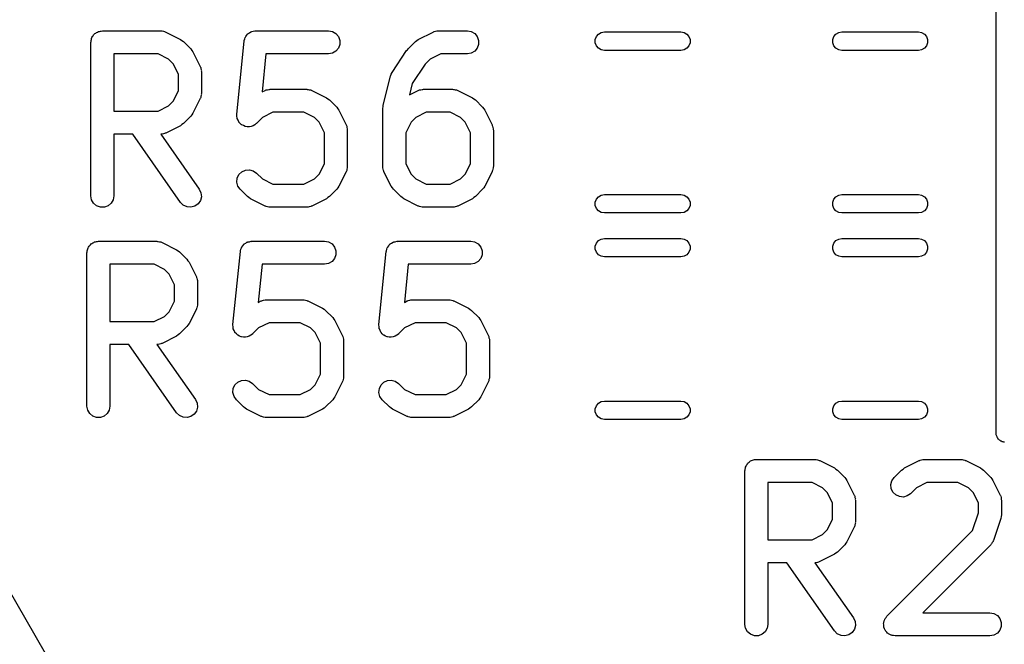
# Model space of a CAD drawing. Extents: x 83.4 to 168.1, y -157.3 to -85.4.
# Tile 51 of 60: x 134.6 to 141, y -98.4 to -94.4. Entities that reach past the tile are written whole.
import ezdxf

# ---------------------------------------------------------------- set-up
doc = ezdxf.new("R2010")
doc.units = 0
doc.header["$MEASUREMENT"] = 0
doc.layers.add('BLACK', color=7, linetype='CONTINUOUS')

msp = doc.modelspace()

# ---------------------------------------------------------------- linework, layer by layer
at = {"layer": 'Black'}
for p, q in [((127.181, -85.4222), (134.731, -98.4991)), ((140.935, -97.0641), (140.935, -94.2895)), ((135.03, -94.5038), (135.032, -94.4977)), ((135.032, -94.4977), (135.033, -94.4912)), ((135.033, -94.4912), (135.036, -94.4855)), ((135.036, -94.4855), (135.039, -94.4794)), ((135.039, -94.4794), (135.043, -94.4743)), ((135.043, -94.4743), (135.046, -94.4687)), ((135.046, -94.4687), (135.051, -94.4644)), ((135.051, -94.4644), (135.055, -94.4594)), ((135.055, -94.4594), (135.061, -94.4561)), ((135.061, -94.4561), (135.066, -94.4519)), ((135.066, -94.4519), (135.072, -94.4497)), ((135.072, -94.4497), (135.078, -94.4464)), ((135.078, -94.4464), (135.084, -94.4452)), ((135.084, -94.4452), (135.091, -94.443)), ((135.091, -94.443), (135.097, -94.443)), ((135.097, -94.443), (135.104, -94.4419)), ((135.104, -94.4419), (135.485, -94.4419)), ((135.485, -94.4419), (135.489, -94.4426)), ((135.489, -94.4426), (135.493, -94.4424)), ((135.493, -94.4424), (135.502, -94.4449)), ((135.502, -94.4449), (135.51, -94.4464)), ((135.51, -94.4464), (135.514, -94.4486)), ((135.514, -94.4486), (135.518, -94.4498)), ((135.518, -94.4498), (135.613, -94.4974)), ((135.613, -94.4974), (135.623, -94.5046)), ((136.03, -94.5038), (136.033, -94.4942)), ((136.033, -94.4942), (136.036, -94.4843)), ((136.036, -94.4843), (136.038, -94.482)), ((136.038, -94.482), (136.039, -94.4794)), ((136.039, -94.4794), (136.045, -94.4715)), ((136.045, -94.4715), (136.051, -94.4632)), ((136.051, -94.4632), (136.054, -94.4616)), ((136.054, -94.4616), (136.055, -94.4594)), ((136.055, -94.4594), (136.064, -94.4543)), ((136.064, -94.4543), (136.073, -94.4485)), ((136.073, -94.4485), (136.075, -94.4478)), ((136.075, -94.4478), (136.078, -94.4464)), ((136.078, -94.4464), (136.088, -94.4446)), ((136.088, -94.4446), (136.098, -94.4421)), ((136.098, -94.4421), (136.101, -94.4424)), ((136.101, -94.4424), (136.104, -94.4419)), ((136.104, -94.4419), (136.58, -94.4419)), ((136.58, -94.4419), (136.605, -94.4464)), ((136.605, -94.4464), (136.628, -94.4594)), ((136.628, -94.4594), (136.645, -94.4794)), ((136.645, -94.4794), (136.654, -94.5038)), ((137.156, -94.5046), (137.165, -94.4974)), ((137.165, -94.4974), (137.261, -94.4498)), ((137.261, -94.4498), (137.265, -94.4485)), ((137.265, -94.4485), (137.268, -94.4464)), ((137.268, -94.4464), (137.277, -94.4449)), ((137.277, -94.4449), (137.286, -94.4424)), ((137.286, -94.4424), (137.29, -94.4426)), ((137.29, -94.4426), (137.294, -94.4419)), ((137.294, -94.4419), (137.485, -94.4419)), ((137.485, -94.4419), (137.51, -94.4464)), ((137.51, -94.4464), (137.533, -94.4594)), ((137.533, -94.4594), (137.55, -94.4794)), ((137.55, -94.4794), (137.558, -94.5038)), ((138.32, -94.4987), (138.327, -94.4791)), ((138.32, -94.5195), (138.32, -94.4987)), ((138.327, -94.4791), (138.341, -94.4631)), ((138.341, -94.4631), (138.359, -94.4527)), ((138.359, -94.4527), (138.379, -94.4491)), ((138.379, -94.4491), (138.879, -94.4491)), ((138.879, -94.4491), (138.9, -94.4527)), ((138.9, -94.4527), (138.918, -94.4631)), ((138.918, -94.4631), (138.931, -94.4791)), ((138.931, -94.4791), (138.938, -94.4987)), ((138.938, -94.4987), (138.938, -94.5195)), ((139.87, -94.4987), (139.877, -94.4791)), ((139.87, -94.5195), (139.87, -94.4987)), ((139.877, -94.4791), (139.89, -94.4631)), ((139.89, -94.4631), (139.908, -94.4527)), ((139.908, -94.4527), (139.929, -94.4491)), ((139.929, -94.4491), (140.429, -94.4491)), ((140.429, -94.4491), (140.449, -94.4527)), ((140.449, -94.4527), (140.467, -94.4631)), ((140.467, -94.4631), (140.481, -94.4791)), ((140.481, -94.4791), (140.488, -94.4987)), ((140.488, -94.4987), (140.488, -94.5195)), ((135.029, -94.5169), (135.03, -94.5104)), ((135.029, -95.5169), (135.029, -94.5169)), ((135.03, -94.5104), (135.03, -94.5038)), ((135.623, -94.5046), (135.633, -94.5115)), ((135.633, -94.5115), (135.68, -94.5591)), ((135.68, -94.5591), (135.687, -94.5689)), ((135.981, -94.9856), (136.029, -94.5094)), ((136.029, -94.5094), (136.03, -94.5067)), ((136.03, -94.5067), (136.03, -94.5038)), ((136.645, -94.5544), (136.628, -94.5743)), ((136.654, -94.5299), (136.645, -94.5544)), ((136.654, -94.5038), (136.654, -94.5299)), ((137.094, -94.5651), (137.098, -94.5591)), ((137.098, -94.5591), (137.146, -94.5115)), ((137.146, -94.5115), (137.156, -94.5046)), ((137.55, -94.5544), (137.533, -94.5743)), ((137.558, -94.5299), (137.55, -94.5544)), ((137.558, -94.5038), (137.558, -94.5299)), ((138.327, -94.5391), (138.32, -94.5195)), ((138.341, -94.555), (138.327, -94.5391)), ((138.359, -94.5655), (138.341, -94.555)), ((138.918, -94.555), (138.9, -94.5655)), ((138.931, -94.5391), (138.918, -94.555)), ((138.938, -94.5195), (138.931, -94.5391)), ((139.877, -94.5391), (139.87, -94.5195)), ((139.89, -94.555), (139.877, -94.5391)), ((139.908, -94.5655), (139.89, -94.555)), ((140.467, -94.555), (140.449, -94.5655)), ((140.481, -94.5391), (140.467, -94.555)), ((140.488, -94.5195), (140.481, -94.5391)), ((135.179, -94.5919), (135.179, -94.9657)), ((135.467, -94.5919), (135.179, -94.5919)), ((135.535, -94.6261), (135.467, -94.5919)), ((135.566, -94.6565), (135.535, -94.6261)), ((135.687, -94.5689), (135.694, -94.5786)), ((135.694, -94.5786), (135.742, -94.6738)), ((136.171, -94.5919), (136.147, -94.8401)), ((136.58, -94.5919), (136.171, -94.5919)), ((136.605, -94.5873), (136.58, -94.5919)), ((136.628, -94.5743), (136.605, -94.5873)), ((136.994, -94.7134), (137.089, -94.5705)), ((137.089, -94.5705), (137.094, -94.5651)), ((137.243, -94.6261), (137.21, -94.6599)), ((137.312, -94.5919), (137.243, -94.6261)), ((137.485, -94.5919), (137.312, -94.5919)), ((137.51, -94.5873), (137.485, -94.5919)), ((137.533, -94.5743), (137.51, -94.5873)), ((138.379, -94.5691), (138.359, -94.5655)), ((138.879, -94.5691), (138.379, -94.5691)), ((138.9, -94.5655), (138.879, -94.5691)), ((139.929, -94.5691), (139.908, -94.5655)), ((140.429, -94.5691), (139.929, -94.5691)), ((140.449, -94.5655), (140.429, -94.5691)), ((135.6, -94.725), (135.566, -94.6565)), ((135.742, -94.6738), (135.743, -94.6779)), ((135.743, -94.6779), (135.746, -94.6817)), ((135.746, -94.6817), (135.747, -94.6903)), ((135.747, -94.6903), (135.75, -94.6988)), ((137.21, -94.6599), (137.126, -94.7858)), ((135.6, -94.8325), (135.6, -94.725)), ((135.75, -94.6988), (135.749, -94.7031)), ((135.749, -94.7031), (135.75, -94.7073)), ((135.75, -94.7073), (135.75, -94.8502)), ((136.936, -94.9272), (136.983, -94.7368)), ((136.983, -94.7368), (136.988, -94.7251)), ((136.988, -94.7251), (136.994, -94.7134)), ((137.126, -94.7858), (137.107, -94.8598)), ((135.566, -94.901), (135.6, -94.8325)), ((135.742, -94.8837), (135.694, -94.979)), ((135.743, -94.8796), (135.742, -94.8837)), ((135.746, -94.8758), (135.743, -94.8796)), ((135.747, -94.8672), (135.746, -94.8758)), ((135.75, -94.8588), (135.747, -94.8672)), ((135.75, -94.8502), (135.749, -94.8545)), ((135.749, -94.8545), (135.75, -94.8588)), ((136.147, -94.8401), (136.165, -94.8307)), ((136.165, -94.8307), (136.169, -94.8295)), ((136.169, -94.8295), (136.173, -94.8273)), ((136.173, -94.8273), (136.182, -94.8258)), ((136.182, -94.8258), (136.19, -94.8233)), ((136.19, -94.8233), (136.195, -94.8236)), ((136.195, -94.8236), (136.199, -94.8228)), ((136.199, -94.8228), (136.437, -94.8228)), ((136.437, -94.8228), (136.441, -94.8236)), ((136.441, -94.8236), (136.446, -94.8233)), ((136.446, -94.8233), (136.454, -94.8258)), ((136.454, -94.8258), (136.463, -94.8273)), ((136.463, -94.8273), (136.466, -94.8295)), ((136.466, -94.8295), (136.47, -94.8307)), ((136.47, -94.8307), (136.566, -94.8784)), ((136.566, -94.8784), (136.575, -94.8855)), ((137.107, -94.8598), (137.165, -94.8307)), ((137.165, -94.8307), (137.169, -94.8295)), ((137.169, -94.8295), (137.173, -94.8273)), ((137.173, -94.8273), (137.182, -94.8258)), ((137.182, -94.8258), (137.19, -94.8233)), ((137.19, -94.8233), (137.195, -94.8236)), ((137.195, -94.8236), (137.199, -94.8228)), ((137.199, -94.8228), (137.389, -94.8228)), ((137.389, -94.8228), (137.394, -94.8236)), ((137.394, -94.8236), (137.398, -94.8233)), ((137.398, -94.8233), (137.406, -94.8258)), ((137.406, -94.8258), (137.415, -94.8273)), ((137.415, -94.8273), (137.419, -94.8295)), ((137.419, -94.8295), (137.423, -94.8307)), ((137.423, -94.8307), (137.518, -94.8784)), ((137.518, -94.8784), (137.528, -94.8855)), ((135.467, -94.9657), (135.535, -94.9314)), ((135.535, -94.9314), (135.566, -94.901)), ((136.575, -94.8855), (136.585, -94.8924)), ((136.585, -94.8924), (136.633, -94.94)), ((136.633, -94.94), (136.64, -94.9499)), ((136.933, -94.9454), (136.935, -94.9364)), ((136.933, -95.3264), (136.933, -94.9454)), ((136.935, -94.9364), (136.936, -94.9272)), ((137.528, -94.8855), (137.538, -94.8924)), ((137.538, -94.8924), (137.585, -94.94)), ((137.585, -94.94), (137.592, -94.9499)), ((135.179, -94.9657), (135.467, -94.9657)), ((135.68, -94.9985), (135.633, -95.0461)), ((135.687, -94.9886), (135.68, -94.9985)), ((135.694, -94.979), (135.687, -94.9886)), ((135.981, -94.9861), (135.981, -94.9856)), ((135.981, -94.9865), (135.981, -94.9861)), ((135.982, -94.999), (135.981, -94.9865)), ((135.983, -95.0116), (135.982, -94.999)), ((135.983, -95.012), (135.983, -95.0116)), ((135.984, -95.0125), (135.983, -95.012)), ((135.989, -95.0239), (135.984, -95.0125)), ((136.148, -95.0071), (136.109, -95.0461)), ((136.217, -94.9728), (136.148, -95.0071)), ((136.419, -94.9728), (136.217, -94.9728)), ((136.488, -95.0071), (136.419, -94.9728)), ((136.518, -95.0375), (136.488, -95.0071)), ((136.64, -94.9499), (136.647, -94.9595)), ((136.647, -94.9595), (136.694, -95.0548)), ((137.148, -95.0071), (137.118, -95.0375)), ((137.217, -94.9728), (137.148, -95.0071)), ((137.372, -94.9728), (137.217, -94.9728)), ((137.44, -95.0071), (137.372, -94.9728)), ((137.471, -95.0375), (137.44, -95.0071)), ((137.592, -94.9499), (137.599, -94.9595)), ((137.599, -94.9595), (137.647, -95.0548)), ((135.613, -95.0601), (135.518, -95.1078)), ((135.623, -95.053), (135.613, -95.0601)), ((135.633, -95.0461), (135.623, -95.053)), ((135.994, -95.0353), (135.989, -95.0239)), ((135.994, -95.0356), (135.994, -95.0353)), ((135.995, -95.0361), (135.994, -95.0356)), ((136.003, -95.045), (135.995, -95.0361)), ((136.012, -95.054), (136.003, -95.045)), ((136.013, -95.0542), (136.012, -95.054)), ((136.013, -95.0545), (136.013, -95.0542)), ((136.024, -95.0598), (136.013, -95.0545)), ((136.036, -95.0653), (136.024, -95.0598)), ((136.037, -95.0655), (136.036, -95.0653)), ((136.036, -95.0653), (136.036, -95.0653)), ((136.049, -95.0666), (136.037, -95.0655)), ((136.062, -95.0678), (136.049, -95.0666)), ((136.063, -95.0678), (136.062, -95.0677)), ((136.062, -95.0677), (136.062, -95.0678)), ((136.075, -95.0645), (136.063, -95.0678)), ((136.087, -95.0614), (136.075, -95.0645)), ((136.088, -95.061), (136.087, -95.0611)), ((136.087, -95.0611), (136.087, -95.0614)), ((136.098, -95.0538), (136.088, -95.061)), ((136.108, -95.0467), (136.098, -95.0538)), ((136.109, -95.0464), (136.108, -95.0467)), ((136.109, -95.0461), (136.109, -95.0464)), ((136.552, -95.106), (136.518, -95.0375)), ((136.694, -95.0548), (136.696, -95.0589)), ((136.696, -95.0589), (136.698, -95.0626)), ((136.698, -95.0626), (136.699, -95.0713)), ((136.699, -95.0713), (136.702, -95.0797)), ((137.118, -95.0375), (137.083, -95.106)), ((137.505, -95.106), (137.471, -95.0375)), ((137.647, -95.0548), (137.648, -95.0589)), ((137.648, -95.0589), (137.65, -95.0626)), ((137.65, -95.0626), (137.652, -95.0713)), ((137.652, -95.0713), (137.654, -95.0797)), ((135.303, -95.1157), (135.179, -95.1157)), ((135.179, -95.1157), (135.179, -95.5169)), ((135.614, -95.5599), (135.303, -95.1157)), ((135.489, -95.1149), (135.486, -95.1155)), ((135.486, -95.1155), (135.736, -95.4739)), ((135.493, -95.1152), (135.489, -95.1149)), ((135.502, -95.1127), (135.493, -95.1152)), ((135.51, -95.1112), (135.502, -95.1127)), ((135.514, -95.109), (135.51, -95.1112)), ((135.518, -95.1078), (135.514, -95.109)), ((136.552, -95.3087), (136.552, -95.106)), ((136.702, -95.0797), (136.702, -95.084)), ((136.702, -95.084), (136.702, -95.0883)), ((136.702, -95.0883), (136.702, -95.3264)), ((137.083, -95.106), (137.083, -95.3087)), ((137.505, -95.3087), (137.505, -95.106)), ((137.654, -95.0797), (137.654, -95.084)), ((137.654, -95.084), (137.655, -95.0883)), ((137.655, -95.0883), (137.655, -95.3264)), ((136.518, -95.3772), (136.552, -95.3087)), ((136.702, -95.3264), (136.702, -95.3306)), ((136.702, -95.3306), (136.702, -95.335)), ((136.934, -95.3306), (136.933, -95.3264)), ((136.934, -95.335), (136.934, -95.3306)), ((137.083, -95.3087), (137.118, -95.3772)), ((137.471, -95.3772), (137.505, -95.3087)), ((137.655, -95.3264), (137.654, -95.3306)), ((137.654, -95.3306), (137.654, -95.335)), ((135.984, -95.4022), (135.995, -95.3786)), ((135.995, -95.3786), (136.013, -95.3602)), ((136.013, -95.3602), (136.037, -95.3492)), ((136.037, -95.3492), (136.063, -95.3469)), ((136.063, -95.3469), (136.088, -95.3537)), ((136.088, -95.3537), (136.109, -95.3686)), ((136.109, -95.3686), (136.148, -95.4076)), ((136.488, -95.4076), (136.518, -95.3772)), ((136.694, -95.3599), (136.647, -95.4552)), ((136.696, -95.3558), (136.694, -95.3599)), ((136.698, -95.352), (136.696, -95.3558)), ((136.699, -95.3434), (136.698, -95.352)), ((136.702, -95.335), (136.699, -95.3434)), ((136.936, -95.3434), (136.934, -95.335)), ((136.938, -95.352), (136.936, -95.3434)), ((136.94, -95.3558), (136.938, -95.352)), ((136.941, -95.3599), (136.94, -95.3558)), ((136.989, -95.4552), (136.941, -95.3599)), ((137.118, -95.3772), (137.148, -95.4076)), ((137.44, -95.4076), (137.471, -95.3772)), ((137.647, -95.3599), (137.599, -95.4552)), ((137.648, -95.3558), (137.647, -95.3599)), ((137.65, -95.352), (137.648, -95.3558)), ((137.652, -95.3434), (137.65, -95.352)), ((137.654, -95.335), (137.652, -95.3434)), ((135.981, -95.4282), (135.984, -95.4022)), ((135.988, -95.4533), (135.981, -95.4282)), ((136.003, -95.4747), (135.988, -95.4533)), ((136.148, -95.4076), (136.217, -95.4419)), ((136.217, -95.4419), (136.419, -95.4419)), ((136.419, -95.4419), (136.488, -95.4076)), ((136.647, -95.4552), (136.64, -95.4648)), ((136.996, -95.4648), (136.989, -95.4552)), ((137.148, -95.4076), (137.217, -95.4419)), ((137.217, -95.4419), (137.372, -95.4419)), ((137.372, -95.4419), (137.44, -95.4076)), ((137.599, -95.4552), (137.592, -95.4648)), ((135.033, -95.5425), (135.029, -95.5169)), ((135.179, -95.5169), (135.174, -95.5425)), ((135.736, -95.4739), (135.747, -95.4975)), ((135.75, -95.5234), (135.743, -95.5486)), ((135.747, -95.4975), (135.75, -95.5234)), ((136.051, -95.5223), (136.003, -95.4747)), ((136.06, -95.5292), (136.051, -95.5223)), ((136.585, -95.5223), (136.575, -95.5292)), ((136.633, -95.4747), (136.585, -95.5223)), ((136.64, -95.4648), (136.633, -95.4747)), ((137.003, -95.4747), (136.996, -95.4648)), ((137.051, -95.5223), (137.003, -95.4747)), ((137.06, -95.5292), (137.051, -95.5223)), ((137.538, -95.5223), (137.528, -95.5292)), ((137.585, -95.4747), (137.538, -95.5223)), ((137.592, -95.4648), (137.585, -95.4747)), ((138.327, -95.5391), (138.341, -95.5231)), ((138.341, -95.5231), (138.359, -95.5127)), ((138.359, -95.5127), (138.379, -95.5091)), ((138.379, -95.5091), (138.879, -95.5091)), ((138.879, -95.5091), (138.9, -95.5127)), ((138.9, -95.5127), (138.918, -95.5231)), ((138.918, -95.5231), (138.931, -95.5391)), ((139.877, -95.5391), (139.89, -95.5231)), ((139.89, -95.5231), (139.908, -95.5127)), ((139.908, -95.5127), (139.929, -95.5091)), ((139.929, -95.5091), (140.429, -95.5091)), ((140.429, -95.5091), (140.449, -95.5127)), ((140.449, -95.5127), (140.467, -95.5231)), ((140.467, -95.5231), (140.481, -95.5391)), ((135.046, -95.5651), (135.033, -95.5425)), ((135.066, -95.5818), (135.046, -95.5651)), ((135.091, -95.5907), (135.066, -95.5818)), ((135.117, -95.5907), (135.091, -95.5907)), ((135.141, -95.5818), (135.117, -95.5907)), ((135.161, -95.5651), (135.141, -95.5818)), ((135.174, -95.5425), (135.161, -95.5651)), ((135.632, -95.5783), (135.614, -95.5599)), ((135.656, -95.5893), (135.632, -95.5783)), ((135.682, -95.5916), (135.656, -95.5893)), ((135.707, -95.5848), (135.682, -95.5916)), ((135.728, -95.5699), (135.707, -95.5848)), ((135.743, -95.5486), (135.728, -95.5699)), ((136.07, -95.5363), (136.06, -95.5292)), ((136.165, -95.5839), (136.07, -95.5363)), ((136.169, -95.5852), (136.165, -95.5839)), ((136.173, -95.5873), (136.169, -95.5852)), ((136.182, -95.5889), (136.173, -95.5873)), ((136.19, -95.5914), (136.182, -95.5889)), ((136.195, -95.5911), (136.19, -95.5914)), ((136.199, -95.5919), (136.195, -95.5911)), ((136.441, -95.5911), (136.437, -95.5919)), ((136.446, -95.5914), (136.441, -95.5911)), ((136.454, -95.5889), (136.446, -95.5914)), ((136.463, -95.5873), (136.454, -95.5889)), ((136.466, -95.5852), (136.463, -95.5873)), ((136.47, -95.5839), (136.466, -95.5852)), ((136.566, -95.5363), (136.47, -95.5839)), ((136.575, -95.5292), (136.566, -95.5363)), ((137.07, -95.5363), (137.06, -95.5292)), ((137.165, -95.5839), (137.07, -95.5363)), ((137.169, -95.5852), (137.165, -95.5839)), ((137.173, -95.5873), (137.169, -95.5852)), ((137.182, -95.5889), (137.173, -95.5873)), ((137.19, -95.5914), (137.182, -95.5889)), ((137.195, -95.5911), (137.19, -95.5914)), ((137.199, -95.5919), (137.195, -95.5911)), ((137.394, -95.5911), (137.389, -95.5919)), ((137.398, -95.5914), (137.394, -95.5911)), ((137.406, -95.5889), (137.398, -95.5914)), ((137.415, -95.5873), (137.406, -95.5889)), ((137.419, -95.5852), (137.415, -95.5873)), ((137.423, -95.5839), (137.419, -95.5852)), ((137.518, -95.5363), (137.423, -95.5839)), ((137.528, -95.5292), (137.518, -95.5363)), ((138.32, -95.5587), (138.327, -95.5391)), ((138.32, -95.5795), (138.32, -95.5587)), ((138.327, -95.5991), (138.32, -95.5795)), ((138.931, -95.5391), (138.938, -95.5587)), ((138.938, -95.5795), (138.931, -95.5991)), ((138.938, -95.5587), (138.938, -95.5795)), ((139.87, -95.5587), (139.877, -95.5391)), ((139.87, -95.5795), (139.87, -95.5587)), ((139.877, -95.5991), (139.87, -95.5795)), ((140.481, -95.5391), (140.488, -95.5587)), ((140.488, -95.5795), (140.481, -95.5991)), ((140.488, -95.5587), (140.488, -95.5795)), ((136.437, -95.5919), (136.199, -95.5919)), ((137.389, -95.5919), (137.199, -95.5919)), ((138.341, -95.615), (138.327, -95.5991)), ((138.359, -95.6255), (138.341, -95.615)), ((138.379, -95.6291), (138.359, -95.6255)), ((138.879, -95.6291), (138.379, -95.6291)), ((138.9, -95.6255), (138.879, -95.6291)), ((138.918, -95.615), (138.9, -95.6255)), ((138.931, -95.5991), (138.918, -95.615)), ((139.89, -95.615), (139.877, -95.5991)), ((139.908, -95.6255), (139.89, -95.615)), ((139.929, -95.6291), (139.908, -95.6255)), ((140.429, -95.6291), (139.929, -95.6291)), ((140.449, -95.6255), (140.429, -95.6291)), ((140.467, -95.615), (140.449, -95.6255)), ((140.481, -95.5991), (140.467, -95.615)), ((135.013, -95.851), (135.017, -95.8459)), ((135.017, -95.8459), (135.021, -95.8403)), ((135.021, -95.8403), (135.026, -95.836)), ((135.026, -95.836), (135.03, -95.831)), ((135.03, -95.831), (135.036, -95.8277)), ((135.036, -95.8277), (135.041, -95.8235)), ((135.041, -95.8235), (135.047, -95.8213)), ((135.047, -95.8213), (135.053, -95.818)), ((135.053, -95.818), (135.059, -95.8168)), ((135.059, -95.8168), (135.065, -95.8146)), ((135.065, -95.8146), (135.072, -95.8146)), ((135.072, -95.8146), (135.078, -95.8135)), ((135.078, -95.8135), (135.459, -95.8135)), ((135.459, -95.8135), (135.463, -95.8142)), ((135.463, -95.8142), (135.468, -95.814)), ((135.468, -95.814), (135.476, -95.8165)), ((135.476, -95.8165), (135.485, -95.818)), ((135.485, -95.818), (135.489, -95.8202)), ((135.489, -95.8202), (135.493, -95.8214)), ((135.493, -95.8214), (135.588, -95.869)), ((136.013, -95.851), (136.02, -95.8431)), ((136.02, -95.8431), (136.026, -95.8348)), ((136.026, -95.8348), (136.028, -95.8332)), ((136.028, -95.8332), (136.03, -95.831)), ((136.03, -95.831), (136.039, -95.8259)), ((136.039, -95.8259), (136.047, -95.8201)), ((136.047, -95.8201), (136.05, -95.8194)), ((136.05, -95.8194), (136.053, -95.818)), ((136.053, -95.818), (136.063, -95.8162)), ((136.063, -95.8162), (136.073, -95.8137)), ((136.073, -95.8137), (136.075, -95.814)), ((136.075, -95.814), (136.078, -95.8135)), ((136.078, -95.8135), (136.554, -95.8135)), ((136.554, -95.8135), (136.58, -95.818)), ((136.58, -95.818), (136.603, -95.831)), ((136.603, -95.831), (136.619, -95.851)), ((136.966, -95.851), (136.972, -95.8431)), ((136.972, -95.8431), (136.978, -95.8348)), ((136.978, -95.8348), (136.981, -95.8332)), ((136.981, -95.8332), (136.982, -95.831)), ((136.982, -95.831), (136.991, -95.8259)), ((136.991, -95.8259), (137, -95.8201)), ((137, -95.8201), (137.002, -95.8194)), ((137.002, -95.8194), (137.005, -95.818)), ((137.005, -95.818), (137.015, -95.8162)), ((137.015, -95.8162), (137.025, -95.8137)), ((137.025, -95.8137), (137.028, -95.814)), ((137.028, -95.814), (137.031, -95.8135)), ((137.031, -95.8135), (137.507, -95.8135)), ((137.507, -95.8135), (137.532, -95.818)), ((137.532, -95.818), (137.555, -95.831)), ((137.555, -95.831), (137.572, -95.851)), ((138.32, -95.8449), (138.327, -95.8253)), ((138.32, -95.8657), (138.32, -95.8449)), ((138.327, -95.8253), (138.341, -95.8093)), ((138.341, -95.8093), (138.359, -95.7989)), ((138.359, -95.7989), (138.379, -95.7953)), ((138.379, -95.7953), (138.879, -95.7953)), ((138.879, -95.7953), (138.9, -95.7989)), ((138.9, -95.7989), (138.918, -95.8093)), ((138.918, -95.8093), (138.931, -95.8253)), ((138.931, -95.8253), (138.938, -95.8449)), ((138.938, -95.8449), (138.938, -95.8657)), ((139.87, -95.8449), (139.877, -95.8253)), ((139.87, -95.8657), (139.87, -95.8449)), ((139.877, -95.8253), (139.89, -95.8093)), ((139.89, -95.8093), (139.908, -95.7989)), ((139.908, -95.7989), (139.929, -95.7953)), ((139.929, -95.7953), (140.429, -95.7953)), ((140.429, -95.7953), (140.449, -95.7989)), ((140.449, -95.7989), (140.467, -95.8093)), ((140.467, -95.8093), (140.481, -95.8253)), ((140.481, -95.8253), (140.488, -95.8449)), ((140.488, -95.8449), (140.488, -95.8657)), ((135.003, -95.8885), (135.004, -95.882)), ((135.003, -96.8885), (135.003, -95.8885)), ((135.004, -95.8754), (135.007, -95.8693)), ((135.004, -95.882), (135.004, -95.8754)), ((135.007, -95.8693), (135.008, -95.8628)), ((135.008, -95.8628), (135.011, -95.8571)), ((135.011, -95.8571), (135.013, -95.851)), ((135.588, -95.869), (135.598, -95.8762)), ((135.598, -95.8762), (135.607, -95.8831)), ((135.607, -95.8831), (135.655, -95.9307)), ((135.956, -96.3572), (136.004, -95.881)), ((136.004, -95.8754), (136.008, -95.8658)), ((136.004, -95.8783), (136.004, -95.8754)), ((136.004, -95.881), (136.004, -95.8783)), ((136.008, -95.8658), (136.011, -95.8559)), ((136.011, -95.8559), (136.012, -95.8536)), ((136.012, -95.8536), (136.013, -95.851)), ((136.619, -95.851), (136.628, -95.8754)), ((136.628, -95.9015), (136.619, -95.926)), ((136.628, -95.8754), (136.628, -95.9015)), ((136.908, -96.3572), (136.956, -95.881)), ((136.956, -95.881), (136.957, -95.8783)), ((136.957, -95.8754), (136.96, -95.8658)), ((136.957, -95.8783), (136.957, -95.8754)), ((136.96, -95.8658), (136.963, -95.8559)), ((136.963, -95.8559), (136.965, -95.8536)), ((136.965, -95.8536), (136.966, -95.851)), ((137.572, -95.851), (137.581, -95.8754)), ((137.581, -95.9015), (137.572, -95.926)), ((137.581, -95.8754), (137.581, -95.9015)), ((138.327, -95.8853), (138.32, -95.8657)), ((138.341, -95.9012), (138.327, -95.8853)), ((138.359, -95.9117), (138.341, -95.9012)), ((138.379, -95.9153), (138.359, -95.9117)), ((138.9, -95.9117), (138.879, -95.9153)), ((138.918, -95.9012), (138.9, -95.9117)), ((138.931, -95.8853), (138.918, -95.9012)), ((138.938, -95.8657), (138.931, -95.8853)), ((139.877, -95.8853), (139.87, -95.8657)), ((139.89, -95.9012), (139.877, -95.8853)), ((139.908, -95.9117), (139.89, -95.9012)), ((139.929, -95.9153), (139.908, -95.9117)), ((140.449, -95.9117), (140.429, -95.9153)), ((140.467, -95.9012), (140.449, -95.9117)), ((140.481, -95.8853), (140.467, -95.9012)), ((140.488, -95.8657), (140.481, -95.8853)), ((135.153, -95.9635), (135.153, -96.3373)), ((135.441, -95.9635), (135.153, -95.9635)), ((135.51, -95.9977), (135.441, -95.9635)), ((135.655, -95.9307), (135.662, -95.9405)), ((135.662, -95.9405), (135.669, -95.9502)), ((135.669, -95.9502), (135.717, -96.0454)), ((136.146, -95.9635), (136.121, -96.2117)), ((136.554, -95.9635), (136.146, -95.9635)), ((136.58, -95.9589), (136.554, -95.9635)), ((136.603, -95.9459), (136.58, -95.9589)), ((136.619, -95.926), (136.603, -95.9459)), ((137.098, -95.9635), (137.074, -96.2117)), ((137.507, -95.9635), (137.098, -95.9635)), ((137.532, -95.9589), (137.507, -95.9635)), ((137.555, -95.9459), (137.532, -95.9589)), ((137.572, -95.926), (137.555, -95.9459)), ((138.879, -95.9153), (138.379, -95.9153)), ((140.429, -95.9153), (139.929, -95.9153)), ((135.54, -96.0281), (135.51, -95.9977)), ((135.575, -96.0966), (135.54, -96.0281)), ((135.575, -96.2041), (135.575, -96.0966)), ((135.717, -96.0454), (135.718, -96.0495)), ((135.718, -96.0495), (135.72, -96.0533)), ((135.72, -96.0533), (135.722, -96.0619)), ((135.722, -96.0619), (135.724, -96.0704)), ((135.724, -96.0704), (135.724, -96.0747)), ((135.724, -96.0747), (135.725, -96.0789)), ((135.725, -96.0789), (135.725, -96.2218)), ((135.54, -96.2726), (135.575, -96.2041)), ((135.724, -96.2304), (135.722, -96.2388)), ((135.725, -96.2218), (135.724, -96.2261)), ((135.724, -96.2261), (135.724, -96.2304)), ((136.121, -96.2117), (136.14, -96.2023)), ((136.14, -96.2023), (136.144, -96.2011)), ((136.144, -96.2011), (136.148, -96.1989)), ((136.148, -96.1989), (136.156, -96.1974)), ((136.156, -96.1974), (136.165, -96.1949)), ((136.165, -96.1949), (136.169, -96.1952)), ((136.169, -96.1952), (136.173, -96.1944)), ((136.173, -96.1944), (136.412, -96.1944)), ((136.412, -96.1944), (136.416, -96.1952)), ((136.416, -96.1952), (136.42, -96.1949)), ((136.42, -96.1949), (136.429, -96.1974)), ((136.429, -96.1974), (136.437, -96.1989)), ((136.437, -96.1989), (136.441, -96.2011)), ((136.441, -96.2011), (136.445, -96.2023)), ((136.445, -96.2023), (136.54, -96.25)), ((137.074, -96.2117), (137.092, -96.2023)), ((137.092, -96.2023), (137.096, -96.2011)), ((137.096, -96.2011), (137.1, -96.1989)), ((137.1, -96.1989), (137.109, -96.1974)), ((137.109, -96.1974), (137.117, -96.1949)), ((137.117, -96.1949), (137.122, -96.1952)), ((137.122, -96.1952), (137.126, -96.1944)), ((137.126, -96.1944), (137.364, -96.1944)), ((137.364, -96.1944), (137.368, -96.1952)), ((137.368, -96.1952), (137.372, -96.1949)), ((137.372, -96.1949), (137.381, -96.1974)), ((137.381, -96.1974), (137.39, -96.1989)), ((137.39, -96.1989), (137.393, -96.2011)), ((137.393, -96.2011), (137.397, -96.2023)), ((137.397, -96.2023), (137.493, -96.25)), ((135.51, -96.303), (135.54, -96.2726)), ((135.717, -96.2553), (135.669, -96.3506)), ((135.718, -96.2512), (135.717, -96.2553)), ((135.72, -96.2475), (135.718, -96.2512)), ((135.722, -96.2388), (135.72, -96.2475)), ((136.54, -96.25), (136.55, -96.2571)), ((136.55, -96.2571), (136.56, -96.264)), ((136.56, -96.264), (136.607, -96.3116)), ((137.493, -96.25), (137.502, -96.2571)), ((137.502, -96.2571), (137.512, -96.264)), ((137.512, -96.264), (137.56, -96.3116)), ((135.153, -96.3373), (135.441, -96.3373)), ((135.441, -96.3373), (135.51, -96.303)), ((135.662, -96.3602), (135.655, -96.3701)), ((135.669, -96.3506), (135.662, -96.3602)), ((135.956, -96.3577), (135.956, -96.3572)), ((135.956, -96.3581), (135.956, -96.3577)), ((135.957, -96.3706), (135.956, -96.3581)), ((136.191, -96.3444), (136.123, -96.3787)), ((136.394, -96.3444), (136.191, -96.3444)), ((136.462, -96.3787), (136.394, -96.3444)), ((136.607, -96.3116), (136.614, -96.3215)), ((136.614, -96.3215), (136.621, -96.3311)), ((136.621, -96.3311), (136.669, -96.4264)), ((136.908, -96.3577), (136.908, -96.3572)), ((136.908, -96.3581), (136.908, -96.3577)), ((136.909, -96.3706), (136.908, -96.3581)), ((137.144, -96.3444), (137.075, -96.3787)), ((137.346, -96.3444), (137.144, -96.3444)), ((137.415, -96.3787), (137.346, -96.3444)), ((137.56, -96.3116), (137.567, -96.3215)), ((137.567, -96.3215), (137.574, -96.3311)), ((137.574, -96.3311), (137.621, -96.4264)), ((135.598, -96.4246), (135.588, -96.4317)), ((135.607, -96.4177), (135.598, -96.4246)), ((135.655, -96.3701), (135.607, -96.4177)), ((135.958, -96.3832), (135.957, -96.3706)), ((135.958, -96.3836), (135.958, -96.3832)), ((135.958, -96.3841), (135.958, -96.3836)), ((135.963, -96.3955), (135.958, -96.3841)), ((135.969, -96.4069), (135.963, -96.3955)), ((135.969, -96.4072), (135.969, -96.4069)), ((135.969, -96.4077), (135.969, -96.4072)), ((135.978, -96.4166), (135.969, -96.4077)), ((135.987, -96.4256), (135.978, -96.4166)), ((135.987, -96.4258), (135.987, -96.4256)), ((135.988, -96.4261), (135.987, -96.4258)), ((135.999, -96.4314), (135.988, -96.4261)), ((136.073, -96.4254), (136.062, -96.4326)), ((136.083, -96.4183), (136.073, -96.4254)), ((136.084, -96.4177), (136.083, -96.418)), ((136.083, -96.418), (136.083, -96.4183)), ((136.123, -96.3787), (136.084, -96.4177)), ((136.493, -96.4091), (136.462, -96.3787)), ((136.527, -96.4776), (136.493, -96.4091)), ((136.669, -96.4264), (136.67, -96.4305)), ((136.91, -96.3832), (136.909, -96.3706)), ((136.91, -96.3836), (136.91, -96.3832)), ((136.911, -96.3841), (136.91, -96.3836)), ((136.916, -96.3955), (136.911, -96.3841)), ((136.921, -96.4069), (136.916, -96.3955)), ((136.921, -96.4072), (136.921, -96.4069)), ((136.922, -96.4077), (136.921, -96.4072)), ((136.93, -96.4166), (136.922, -96.4077)), ((136.939, -96.4256), (136.93, -96.4166)), ((136.94, -96.4258), (136.939, -96.4256)), ((136.94, -96.4261), (136.94, -96.4258)), ((136.951, -96.4314), (136.94, -96.4261)), ((137.025, -96.4254), (137.015, -96.4326)), ((137.035, -96.4183), (137.025, -96.4254)), ((137.036, -96.418), (137.035, -96.4183)), ((137.075, -96.3787), (137.036, -96.4177)), ((137.036, -96.4177), (137.036, -96.418)), ((137.445, -96.4091), (137.415, -96.3787)), ((137.479, -96.4776), (137.445, -96.4091)), ((137.621, -96.4264), (137.623, -96.4305)), ((135.277, -96.4873), (135.153, -96.4873)), ((135.153, -96.4873), (135.153, -96.8885)), ((135.588, -96.9315), (135.277, -96.4873)), ((135.463, -96.4865), (135.46, -96.4871)), ((135.46, -96.4871), (135.711, -96.8455)), ((135.468, -96.4868), (135.463, -96.4865)), ((135.476, -96.4843), (135.468, -96.4868)), ((135.485, -96.4828), (135.476, -96.4843)), ((135.489, -96.4806), (135.485, -96.4828)), ((135.493, -96.4794), (135.489, -96.4806)), ((135.588, -96.4317), (135.493, -96.4794)), ((136.01, -96.4369), (135.999, -96.4314)), ((136.011, -96.4369), (136.01, -96.4369)), ((136.011, -96.4371), (136.011, -96.4369)), ((136.024, -96.4382), (136.011, -96.4371)), ((136.036, -96.4394), (136.024, -96.4382)), ((136.037, -96.4393), (136.036, -96.4394)), ((136.049, -96.4361), (136.037, -96.4394)), ((136.037, -96.4394), (136.037, -96.4393)), ((136.061, -96.433), (136.049, -96.4361)), ((136.062, -96.4327), (136.061, -96.433)), ((136.062, -96.4326), (136.062, -96.4327)), ((136.527, -96.6803), (136.527, -96.4776)), ((136.67, -96.4305), (136.672, -96.4342)), ((136.672, -96.4342), (136.674, -96.4429)), ((136.674, -96.4429), (136.677, -96.4513)), ((136.677, -96.4513), (136.676, -96.4556)), ((136.676, -96.4556), (136.677, -96.4599)), ((136.677, -96.4599), (136.677, -96.698)), ((136.963, -96.4369), (136.951, -96.4314)), ((136.964, -96.4371), (136.963, -96.4369)), ((136.963, -96.4369), (136.963, -96.4369)), ((136.976, -96.4382), (136.964, -96.4371)), ((136.989, -96.4394), (136.976, -96.4382)), ((137.002, -96.4361), (136.989, -96.4394)), ((136.989, -96.4394), (136.989, -96.4393)), ((136.989, -96.4393), (136.989, -96.4394)), ((137.014, -96.433), (137.002, -96.4361)), ((137.015, -96.4326), (137.014, -96.4327)), ((137.014, -96.4327), (137.014, -96.433)), ((137.479, -96.6803), (137.479, -96.4776)), ((137.623, -96.4305), (137.625, -96.4342)), ((137.625, -96.4342), (137.626, -96.4429)), ((137.626, -96.4429), (137.629, -96.4513)), ((137.629, -96.4513), (137.629, -96.4556)), ((137.629, -96.4556), (137.629, -96.4599)), ((137.629, -96.4599), (137.629, -96.698)), ((136.493, -96.7488), (136.527, -96.6803)), ((137.445, -96.7488), (137.479, -96.6803)), ((135.969, -96.7502), (135.988, -96.7318)), ((135.988, -96.7318), (136.011, -96.7208)), ((136.011, -96.7208), (136.037, -96.7185)), ((136.037, -96.7185), (136.062, -96.7253)), ((136.062, -96.7253), (136.084, -96.7402)), ((136.084, -96.7402), (136.123, -96.7792)), ((136.669, -96.7315), (136.621, -96.8268)), ((136.67, -96.7274), (136.669, -96.7315)), ((136.672, -96.7236), (136.67, -96.7274)), ((136.674, -96.715), (136.672, -96.7236)), ((136.677, -96.7066), (136.674, -96.715)), ((136.677, -96.698), (136.676, -96.7022)), ((136.676, -96.7022), (136.677, -96.7066)), ((136.922, -96.7502), (136.94, -96.7318)), ((136.94, -96.7318), (136.964, -96.7208)), ((136.964, -96.7208), (136.989, -96.7185)), ((136.989, -96.7185), (137.015, -96.7253)), ((137.015, -96.7253), (137.036, -96.7402)), ((137.036, -96.7402), (137.075, -96.7792)), ((137.621, -96.7315), (137.574, -96.8268)), ((137.623, -96.7274), (137.621, -96.7315)), ((137.625, -96.7236), (137.623, -96.7274)), ((137.626, -96.715), (137.625, -96.7236)), ((137.629, -96.7066), (137.626, -96.715)), ((137.629, -96.698), (137.629, -96.7022)), ((137.629, -96.7022), (137.629, -96.7066)), ((135.956, -96.7998), (135.958, -96.7738)), ((135.963, -96.8249), (135.956, -96.7998)), ((135.958, -96.7738), (135.969, -96.7502)), ((136.123, -96.7792), (136.191, -96.8135)), ((136.394, -96.8135), (136.462, -96.7792)), ((136.462, -96.7792), (136.493, -96.7488)), ((136.908, -96.7998), (136.911, -96.7738)), ((136.915, -96.8249), (136.908, -96.7998)), ((136.911, -96.7738), (136.922, -96.7502)), ((137.075, -96.7792), (137.144, -96.8135)), ((137.346, -96.8135), (137.415, -96.7792)), ((137.415, -96.7792), (137.445, -96.7488)), ((135.711, -96.8455), (135.722, -96.8691)), ((135.722, -96.8691), (135.724, -96.895)), ((135.978, -96.8463), (135.963, -96.8249)), ((136.025, -96.8939), (135.978, -96.8463)), ((136.191, -96.8135), (136.394, -96.8135)), ((136.607, -96.8463), (136.56, -96.8939)), ((136.614, -96.8364), (136.607, -96.8463)), ((136.621, -96.8268), (136.614, -96.8364)), ((136.93, -96.8463), (136.915, -96.8249)), ((136.978, -96.8939), (136.93, -96.8463)), ((137.144, -96.8135), (137.346, -96.8135)), ((137.56, -96.8463), (137.512, -96.8939)), ((137.567, -96.8364), (137.56, -96.8463)), ((137.574, -96.8268), (137.567, -96.8364)), ((138.327, -96.8853), (138.341, -96.8693)), ((138.341, -96.8693), (138.359, -96.8589)), ((138.359, -96.8589), (138.379, -96.8553)), ((138.379, -96.8553), (138.879, -96.8553)), ((138.879, -96.8553), (138.9, -96.8589)), ((138.9, -96.8589), (138.918, -96.8693)), ((138.918, -96.8693), (138.931, -96.8853)), ((139.877, -96.8853), (139.89, -96.8693)), ((139.89, -96.8693), (139.908, -96.8589)), ((139.908, -96.8589), (139.929, -96.8553)), ((139.929, -96.8553), (140.429, -96.8553)), ((140.429, -96.8553), (140.449, -96.8589)), ((140.449, -96.8589), (140.467, -96.8693)), ((140.467, -96.8693), (140.481, -96.8853)), ((135.008, -96.9141), (135.003, -96.8885)), ((135.021, -96.9367), (135.008, -96.9141)), ((135.041, -96.9534), (135.021, -96.9367)), ((135.136, -96.9367), (135.116, -96.9534)), ((135.149, -96.9141), (135.136, -96.9367)), ((135.153, -96.8885), (135.149, -96.9141)), ((135.607, -96.9499), (135.588, -96.9315)), ((135.718, -96.9202), (135.703, -96.9415)), ((135.724, -96.895), (135.718, -96.9202)), ((136.035, -96.9008), (136.025, -96.8939)), ((136.045, -96.9079), (136.035, -96.9008)), ((136.14, -96.9555), (136.045, -96.9079)), ((136.54, -96.9079), (136.445, -96.9555)), ((136.55, -96.9008), (136.54, -96.9079)), ((136.56, -96.8939), (136.55, -96.9008)), ((136.987, -96.9008), (136.978, -96.8939)), ((136.997, -96.9079), (136.987, -96.9008)), ((137.092, -96.9555), (136.997, -96.9079)), ((137.493, -96.9079), (137.397, -96.9555)), ((137.502, -96.9008), (137.493, -96.9079)), ((137.512, -96.8939), (137.502, -96.9008)), ((138.32, -96.9049), (138.327, -96.8853)), ((138.32, -96.9257), (138.32, -96.9049)), ((138.327, -96.9453), (138.32, -96.9257)), ((138.931, -96.8853), (138.938, -96.9049)), ((138.938, -96.9257), (138.931, -96.9453)), ((138.938, -96.9049), (138.938, -96.9257)), ((139.87, -96.9049), (139.877, -96.8853)), ((139.87, -96.9257), (139.87, -96.9049)), ((139.877, -96.9453), (139.87, -96.9257)), ((140.481, -96.8853), (140.488, -96.9049)), ((140.488, -96.9257), (140.481, -96.9453)), ((140.488, -96.9049), (140.488, -96.9257)), ((135.065, -96.9623), (135.041, -96.9534)), ((135.091, -96.9623), (135.065, -96.9623)), ((135.116, -96.9534), (135.091, -96.9623)), ((135.63, -96.9609), (135.607, -96.9499)), ((135.656, -96.9632), (135.63, -96.9609)), ((135.681, -96.9564), (135.656, -96.9632)), ((135.703, -96.9415), (135.681, -96.9564)), ((136.144, -96.9568), (136.14, -96.9555)), ((136.148, -96.9589), (136.144, -96.9568)), ((136.156, -96.9605), (136.148, -96.9589)), ((136.165, -96.963), (136.156, -96.9605)), ((136.169, -96.9627), (136.165, -96.963)), ((136.173, -96.9635), (136.169, -96.9627)), ((136.412, -96.9635), (136.173, -96.9635)), ((136.416, -96.9627), (136.412, -96.9635)), ((136.42, -96.963), (136.416, -96.9627)), ((136.429, -96.9605), (136.42, -96.963)), ((136.437, -96.9589), (136.429, -96.9605)), ((136.441, -96.9568), (136.437, -96.9589)), ((136.445, -96.9555), (136.441, -96.9568)), ((137.096, -96.9568), (137.092, -96.9555)), ((137.1, -96.9589), (137.096, -96.9568)), ((137.109, -96.9605), (137.1, -96.9589)), ((137.117, -96.963), (137.109, -96.9605)), ((137.122, -96.9627), (137.117, -96.963)), ((137.126, -96.9635), (137.122, -96.9627)), ((137.364, -96.9635), (137.126, -96.9635)), ((137.368, -96.9627), (137.364, -96.9635)), ((137.372, -96.963), (137.368, -96.9627)), ((137.381, -96.9605), (137.372, -96.963)), ((137.39, -96.9589), (137.381, -96.9605)), ((137.393, -96.9568), (137.39, -96.9589)), ((137.397, -96.9555), (137.393, -96.9568)), ((138.341, -96.9612), (138.327, -96.9453)), ((138.359, -96.9717), (138.341, -96.9612)), ((138.379, -96.9753), (138.359, -96.9717)), ((138.879, -96.9753), (138.379, -96.9753)), ((138.9, -96.9717), (138.879, -96.9753)), ((138.918, -96.9612), (138.9, -96.9717)), ((138.931, -96.9453), (138.918, -96.9612)), ((139.89, -96.9612), (139.877, -96.9453)), ((139.908, -96.9717), (139.89, -96.9612)), ((139.929, -96.9753), (139.908, -96.9717)), ((140.429, -96.9753), (139.929, -96.9753)), ((140.449, -96.9717), (140.429, -96.9753)), ((140.467, -96.9612), (140.449, -96.9717)), ((140.481, -96.9453), (140.467, -96.9612)), ((140.936, -97.0693), (140.935, -97.0641)), ((140.936, -97.0745), (140.936, -97.0693)), ((140.938, -97.0794), (140.936, -97.0745)), ((140.939, -97.0846), (140.938, -97.0794)), ((140.942, -97.0892), (140.939, -97.0846)), ((140.943, -97.0941), (140.942, -97.0892)), ((140.947, -97.0981), (140.943, -97.0941)), ((140.949, -97.1027), (140.947, -97.0981)), ((140.953, -97.106), (140.949, -97.1027)), ((140.957, -97.11), (140.953, -97.106)), ((140.961, -97.1127), (140.957, -97.11)), ((140.965, -97.116), (140.961, -97.1127)), ((140.97, -97.1178), (140.965, -97.116)), ((140.975, -97.1205), (140.97, -97.1178)), ((140.98, -97.1214), (140.975, -97.1205)), ((140.985, -97.1232), (140.98, -97.1214)), ((140.99, -97.1232), (140.985, -97.1232)), ((139.313, -97.2627), (139.318, -97.2584)), ((139.318, -97.2584), (139.323, -97.2534)), ((139.323, -97.2534), (139.328, -97.2501)), ((139.328, -97.2501), (139.333, -97.2459)), ((139.333, -97.2459), (139.339, -97.2437)), ((139.339, -97.2437), (139.345, -97.2404)), ((139.345, -97.2404), (139.352, -97.2392)), ((139.352, -97.2392), (139.358, -97.237)), ((139.358, -97.237), (139.364, -97.237)), ((139.364, -97.237), (139.371, -97.2359)), ((139.371, -97.2359), (139.752, -97.2359)), ((139.752, -97.2359), (139.756, -97.2366)), ((139.756, -97.2366), (139.76, -97.2364)), ((139.76, -97.2364), (139.769, -97.2389)), ((139.769, -97.2389), (139.777, -97.2404)), ((139.777, -97.2404), (139.781, -97.2426)), ((139.781, -97.2426), (139.785, -97.2438)), ((139.785, -97.2438), (139.881, -97.2914)), ((140.337, -97.2914), (140.432, -97.2438)), ((140.432, -97.2438), (140.437, -97.2425)), ((140.437, -97.2425), (140.44, -97.2404)), ((140.44, -97.2404), (140.449, -97.2389)), ((140.449, -97.2389), (140.457, -97.2364)), ((140.457, -97.2364), (140.462, -97.2366)), ((140.462, -97.2366), (140.466, -97.2359)), ((140.466, -97.2359), (140.704, -97.2359)), ((140.704, -97.2359), (140.708, -97.2366)), ((140.708, -97.2366), (140.713, -97.2364)), ((140.713, -97.2364), (140.721, -97.2389)), ((140.721, -97.2389), (140.73, -97.2404)), ((140.73, -97.2404), (140.734, -97.2426)), ((140.734, -97.2426), (140.738, -97.2438)), ((140.738, -97.2438), (140.833, -97.2914)), ((139.296, -97.3109), (139.297, -97.3044)), ((139.296, -98.3109), (139.296, -97.3109)), ((139.297, -97.2978), (139.299, -97.2917)), ((139.297, -97.3044), (139.297, -97.2978)), ((139.299, -97.2917), (139.3, -97.2852)), ((139.3, -97.2852), (139.304, -97.2795)), ((139.304, -97.2795), (139.306, -97.2734)), ((139.306, -97.2734), (139.31, -97.2683)), ((139.31, -97.2683), (139.313, -97.2627)), ((139.881, -97.2914), (139.89, -97.2986)), ((139.89, -97.2986), (139.9, -97.3055)), ((139.9, -97.3055), (139.948, -97.3531)), ((140.27, -97.3531), (140.318, -97.3055)), ((140.318, -97.3055), (140.328, -97.2986)), ((140.328, -97.2986), (140.337, -97.2914)), ((140.833, -97.2914), (140.843, -97.2986)), ((140.843, -97.2986), (140.852, -97.3055)), ((140.852, -97.3055), (140.9, -97.3531)), ((139.446, -97.3859), (139.446, -97.7597)), ((139.734, -97.3859), (139.446, -97.3859)), ((139.803, -97.4201), (139.734, -97.3859)), ((139.948, -97.3531), (139.955, -97.3629)), ((139.955, -97.3629), (139.962, -97.3726)), ((139.962, -97.3726), (140.009, -97.4678)), ((140.248, -97.3996), (140.255, -97.3744)), ((140.255, -97.3744), (140.27, -97.3531)), ((140.484, -97.3859), (140.415, -97.4201)), ((140.686, -97.3859), (140.484, -97.3859)), ((140.755, -97.4201), (140.686, -97.3859)), ((140.9, -97.3531), (140.907, -97.3629)), ((140.907, -97.3629), (140.914, -97.3726)), ((140.914, -97.3726), (140.962, -97.4678)), ((139.833, -97.4505), (139.803, -97.4201)), ((139.867, -97.519), (139.833, -97.4505)), ((140.251, -97.4255), (140.248, -97.3996)), ((140.262, -97.4491), (140.251, -97.4255)), ((140.28, -97.4675), (140.262, -97.4491)), ((140.415, -97.4201), (140.376, -97.4591)), ((140.785, -97.4505), (140.755, -97.4201)), ((140.82, -97.519), (140.785, -97.4505)), ((140.009, -97.4678), (140.011, -97.4719)), ((140.011, -97.4719), (140.013, -97.4757)), ((140.013, -97.4757), (140.014, -97.4843)), ((140.014, -97.4843), (140.017, -97.4928)), ((140.017, -97.4928), (140.016, -97.4971)), ((140.016, -97.4971), (140.017, -97.5013)), ((140.017, -97.5013), (140.017, -97.6442)), ((140.304, -97.4785), (140.28, -97.4675)), ((140.33, -97.4808), (140.304, -97.4785)), ((140.355, -97.4741), (140.33, -97.4808)), ((140.376, -97.4591), (140.355, -97.4741)), ((140.962, -97.4678), (140.963, -97.4719)), ((140.963, -97.4719), (140.965, -97.4757)), ((140.965, -97.4757), (140.967, -97.4843)), ((140.967, -97.4843), (140.969, -97.4928)), ((140.969, -97.4928), (140.969, -97.4971)), ((140.969, -97.4971), (140.97, -97.5013)), ((140.97, -97.5013), (140.97, -97.5966)), ((139.867, -97.6265), (139.867, -97.519)), ((140.82, -97.5844), (140.82, -97.519)), ((139.833, -97.695), (139.867, -97.6265)), ((140.017, -97.6442), (140.016, -97.6485)), ((140.781, -97.6989), (140.82, -97.5844)), ((140.966, -97.6203), (140.918, -97.7632)), ((140.968, -97.6084), (140.966, -97.6203)), ((140.97, -97.5966), (140.968, -97.6084)), ((139.803, -97.7254), (139.833, -97.695)), ((140.009, -97.6777), (139.962, -97.773)), ((140.011, -97.6736), (140.009, -97.6777)), ((140.013, -97.6698), (140.011, -97.6736)), ((140.014, -97.6612), (140.013, -97.6698)), ((140.017, -97.6528), (140.014, -97.6612)), ((140.016, -97.6485), (140.017, -97.6528)), ((140.223, -98.2578), (140.781, -97.6989)), ((139.446, -97.7597), (139.734, -97.7597)), ((139.734, -97.7597), (139.803, -97.7254)), ((139.962, -97.773), (139.955, -97.7826)), ((140.915, -97.7711), (140.91, -97.7783)), ((140.916, -97.767), (140.915, -97.7711)), ((140.918, -97.7632), (140.916, -97.767)), ((139.948, -97.7925), (139.9, -97.8401)), ((139.955, -97.7826), (139.948, -97.7925)), ((140.9, -97.7925), (140.457, -98.2359)), ((140.903, -97.7889), (140.9, -97.7925)), ((140.906, -97.7861), (140.903, -97.7889)), ((140.91, -97.7783), (140.906, -97.7861)), ((139.781, -97.903), (139.777, -97.9052)), ((139.785, -97.9018), (139.781, -97.903)), ((139.881, -97.8541), (139.785, -97.9018)), ((139.89, -97.847), (139.881, -97.8541)), ((139.9, -97.8401), (139.89, -97.847)), ((139.57, -97.9097), (139.446, -97.9097)), ((139.446, -97.9097), (139.446, -98.3109)), ((139.881, -98.3539), (139.57, -97.9097)), ((139.756, -97.9089), (139.753, -97.9095)), ((139.753, -97.9095), (140.004, -98.2679)), ((139.76, -97.9092), (139.756, -97.9089)), ((139.769, -97.9067), (139.76, -97.9092)), ((139.777, -97.9052), (139.769, -97.9067)), ((140.004, -98.2679), (140.015, -98.2915)), ((140.202, -98.2978), (140.205, -98.2886)), ((140.205, -98.2886), (140.208, -98.2792)), ((140.208, -98.2792), (140.209, -98.2765)), ((140.209, -98.2765), (140.211, -98.2734)), ((140.211, -98.2734), (140.217, -98.2659)), ((140.217, -98.2659), (140.223, -98.2578)), ((140.457, -98.2359), (140.895, -98.2359)), ((140.895, -98.2359), (140.92, -98.2404)), ((140.92, -98.2404), (140.943, -98.2534)), ((140.943, -98.2534), (140.96, -98.2734)), ((140.96, -98.2734), (140.968, -98.2978)), ((139.3, -98.3365), (139.296, -98.3109)), ((139.313, -98.3591), (139.3, -98.3365)), ((139.441, -98.3365), (139.428, -98.3591)), ((139.446, -98.3109), (139.441, -98.3365)), ((139.899, -98.3723), (139.881, -98.3539)), ((140.01, -98.3426), (139.995, -98.3639)), ((140.017, -98.3174), (140.01, -98.3426)), ((140.015, -98.2915), (140.017, -98.3174)), ((140.201, -98.3043), (140.202, -98.3011)), ((140.202, -98.3141), (140.201, -98.3043)), ((140.202, -98.3011), (140.202, -98.2978)), ((140.202, -98.3239), (140.202, -98.3141)), ((140.203, -98.327), (140.202, -98.3239)), ((140.203, -98.3303), (140.203, -98.327)), ((140.207, -98.3392), (140.203, -98.3303)), ((140.211, -98.3484), (140.207, -98.3392)), ((140.213, -98.3509), (140.211, -98.3484)), ((140.214, -98.3539), (140.213, -98.3509)), ((140.221, -98.3608), (140.214, -98.3539)), ((140.96, -98.3484), (140.943, -98.3683)), ((140.968, -98.3239), (140.96, -98.3484)), ((140.968, -98.2978), (140.968, -98.3239)), ((139.333, -98.3758), (139.313, -98.3591)), ((139.358, -98.3847), (139.333, -98.3758)), ((139.384, -98.3847), (139.358, -98.3847)), ((139.408, -98.3758), (139.384, -98.3847)), ((139.428, -98.3591), (139.408, -98.3758)), ((139.923, -98.3833), (139.899, -98.3723)), ((139.949, -98.3856), (139.923, -98.3833)), ((139.974, -98.3788), (139.949, -98.3856)), ((139.995, -98.3639), (139.974, -98.3788)), ((140.227, -98.3683), (140.221, -98.3608)), ((140.23, -98.37), (140.227, -98.3683)), ((140.233, -98.3723), (140.23, -98.37)), ((140.241, -98.3764), (140.233, -98.3723)), ((140.25, -98.3813), (140.241, -98.3764)), ((140.253, -98.3819), (140.25, -98.3813)), ((140.256, -98.3833), (140.253, -98.3819)), ((140.266, -98.3842), (140.256, -98.3833)), ((140.276, -98.3859), (140.266, -98.3842)), ((140.895, -98.3859), (140.276, -98.3859)), ((140.92, -98.3813), (140.895, -98.3859)), ((140.943, -98.3683), (140.92, -98.3813))]:
    msp.add_line(p, q, dxfattribs=at)

doc.saveas('drawing.dxf')
